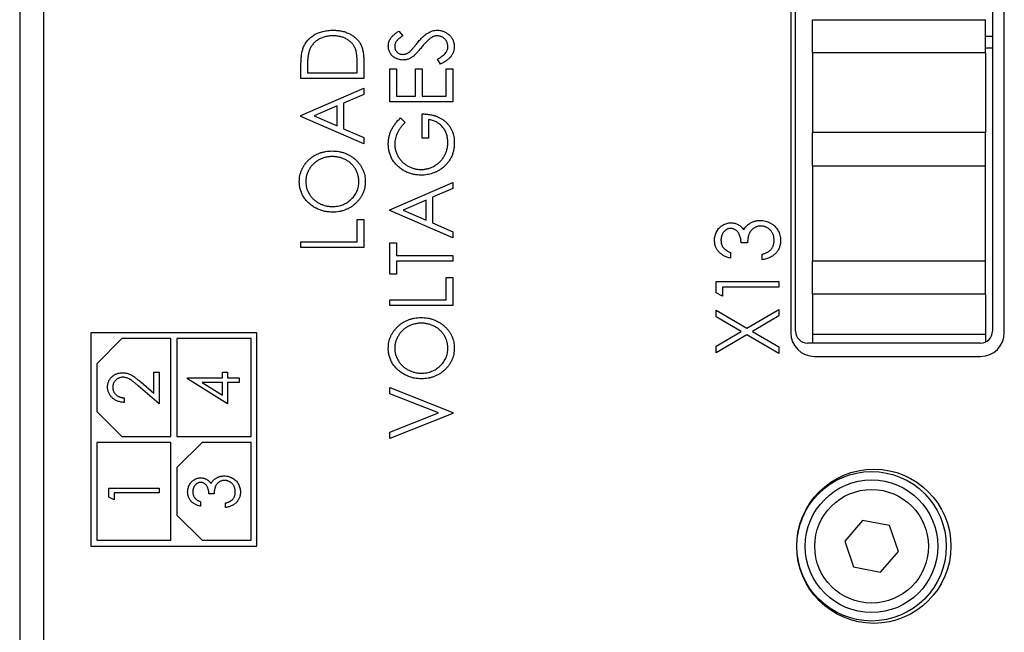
# Model space of a CAD drawing. Header units: millimetres. Extents: x 0 to 420, y 0 to 297.
# Tile 2 of 106: x 79 to 100, y 39 to 52. Entities that reach past the tile are written whole.
import ezdxf

# ---------------------------------------------------------------- set-up
doc = ezdxf.new("R2010")
doc.units = ezdxf.units.MM

msp = doc.modelspace()

# ---------------------------------------------------------------- linework, layer by layer
at = {"color": 7, "linetype": 'Continuous', "lineweight": 25}
for p, q in [((79.467, 97.999), (79.467, 38.799)), ((78.967, 82.899), (78.967, 38.199)), ((95.318, 45.331), (95.318, 60.456)), ((99.468, 60.456), (99.468, 45.331)), ((95.217, 60.299), (95.217, 45.299)), ((99.717, 45.299), (99.717, 60.299)), ((95.674, 51.894), (95.674, 51.894)), ((95.674, 51.194), (95.674, 51.894)), ((95.674, 51.894), (99.324, 51.894)), ((99.324, 51.194), (99.324, 51.894)), ((99.324, 51.894), (99.324, 51.894)), ((86.959, 51.655), (87.041, 51.555)), ((99.324, 51.549), (99.468, 51.549)), ((99.324, 51.299), (99.468, 51.299)), ((87.837, 50.96), (87.77, 51.064)), ((95.674, 51.194), (95.674, 50.674)), ((99.324, 51.194), (95.674, 51.194)), ((99.324, 51.194), (99.324, 50.344)), ((84.894, 50.654), (84.894, 50.905)), ((85.03, 50.859), (85.03, 50.773)), ((86.082, 50.773), (86.082, 50.913)), ((86.217, 51.039), (86.217, 50.654)), ((86.769, 50.162), (86.769, 50.858)), ((86.769, 50.858), (86.905, 50.858)), ((86.905, 50.858), (86.905, 50.281)), ((87.312, 50.281), (87.312, 50.858)), ((87.312, 50.858), (87.448, 50.858)), ((87.448, 50.858), (87.448, 50.281)), ((87.957, 50.281), (87.957, 50.858)), ((87.957, 50.858), (88.092, 50.858)), ((88.092, 50.858), (88.092, 50.162)), ((86.217, 50.654), (84.894, 50.654)), ((85.03, 50.773), (86.082, 50.773)), ((95.674, 50.674), (95.674, 50.033)), ((84.894, 49.874), (86.217, 50.451)), ((86.217, 50.451), (86.217, 50.32)), ((86.217, 50.32), (85.793, 50.135)), ((86.905, 50.281), (87.312, 50.281)), ((87.448, 50.281), (87.957, 50.281)), ((99.324, 50.364), (99.324, 49.514)), ((85.658, 50.076), (85.176, 49.866)), ((85.658, 49.656), (85.658, 50.076)), ((85.793, 50.135), (85.793, 49.596)), ((88.092, 50.162), (86.769, 50.162)), ((95.674, 50.033), (95.674, 49.514)), ((84.894, 49.857), (84.894, 49.874)), ((86.217, 49.281), (84.894, 49.857)), ((85.176, 49.866), (85.658, 49.656)), ((86.995, 49.823), (87.092, 49.728)), ((87.448, 49.399), (87.448, 49.908)), ((85.793, 49.596), (86.217, 49.412)), ((87.583, 49.789), (87.583, 49.399)), ((86.217, 49.412), (86.217, 49.281)), ((87.583, 49.399), (87.448, 49.399)), ((95.674, 48.814), (95.674, 49.514)), ((99.324, 49.514), (95.674, 49.514)), ((99.324, 48.814), (99.324, 49.514)), ((95.674, 48.814), (95.674, 46.814)), ((95.674, 48.814), (95.674, 48.814)), ((95.674, 48.814), (99.324, 48.814)), ((99.324, 46.814), (99.324, 48.814)), ((86.769, 47.89), (88.092, 48.466)), ((88.092, 48.466), (88.092, 48.335)), ((88.092, 48.335), (87.668, 48.151)), ((87.668, 48.151), (87.668, 47.612)), ((87.533, 48.091), (87.051, 47.881)), ((87.533, 47.671), (87.533, 48.091)), ((86.769, 47.873), (86.769, 47.89)), ((88.092, 47.296), (86.769, 47.873)), ((87.051, 47.881), (87.533, 47.671)), ((86.082, 47.211), (86.082, 47.686)), ((86.082, 47.686), (86.217, 47.686)), ((86.217, 47.686), (86.217, 47.093)), ((87.668, 47.612), (88.092, 47.427)), ((88.092, 47.427), (88.092, 47.296)), ((84.894, 47.093), (84.894, 47.211)), ((84.894, 47.211), (86.082, 47.211)), ((86.769, 46.533), (86.769, 47.194)), ((86.769, 47.194), (86.905, 47.194)), ((86.905, 47.194), (86.905, 46.923)), ((94.306, 47.19), (94.17, 47.19)), ((86.217, 47.093), (84.894, 47.093)), ((86.905, 46.923), (88.092, 46.923)), ((88.092, 46.923), (88.092, 46.804)), ((93.95, 46.987), (93.95, 46.868)), ((94.611, 46.834), (94.611, 46.953)), ((88.092, 46.804), (86.905, 46.804)), ((86.905, 46.804), (86.905, 46.533)), ((95.674, 46.814), (95.674, 46.814)), ((95.674, 46.114), (95.674, 46.814)), ((95.674, 46.814), (99.324, 46.814)), ((95.674, 46.814), (99.324, 46.814)), ((99.324, 46.814), (99.324, 46.814)), ((99.324, 46.114), (99.324, 46.814)), ((86.905, 46.533), (86.769, 46.533)), ((87.957, 45.99), (87.957, 46.465)), ((87.957, 46.465), (88.092, 46.465)), ((88.092, 46.465), (88.092, 45.871)), ((93.644, 46.142), (93.644, 46.376)), ((93.644, 46.376), (94.967, 46.376)), ((94.967, 46.376), (94.967, 46.257)), ((93.78, 46.071), (93.644, 46.142)), ((93.78, 46.257), (93.78, 46.071)), ((94.967, 46.257), (93.78, 46.257)), ((95.674, 46.114), (95.674, 45.594)), ((99.324, 46.114), (95.674, 46.114)), ((99.324, 46.114), (99.324, 45.264)), ((86.769, 45.99), (87.957, 45.99)), ((86.769, 45.871), (86.769, 45.99)), ((88.092, 45.871), (86.769, 45.871)), ((93.644, 45.634), (93.644, 45.774)), ((93.644, 45.774), (94.291, 45.395)), ((94.291, 45.395), (94.967, 45.791)), ((94.967, 45.651), (94.411, 45.324)), ((94.967, 45.791), (94.967, 45.651)), ((94.172, 45.324), (93.644, 45.634)), ((95.674, 45.594), (95.674, 45.081)), ((80.467, 45.299), (80.467, 40.799)), ((83.967, 45.299), (80.467, 45.299)), ((83.967, 40.799), (83.967, 45.299)), ((93.644, 45.015), (94.172, 45.324)), ((94.291, 45.254), (93.644, 44.875)), ((94.967, 44.858), (94.291, 45.254)), ((94.411, 45.324), (94.967, 44.998)), ((99.324, 45.264), (95.674, 45.264)), ((99.324, 45.264), (99.324, 45.105)), ((81.123, 45.174), (80.592, 44.643)), ((82.155, 45.174), (81.123, 45.174)), ((82.155, 43.111), (82.155, 45.174)), ((83.842, 45.174), (82.28, 45.174)), ((82.28, 45.174), (82.28, 43.111)), ((83.842, 43.111), (83.842, 45.174)), ((99.218, 45.081), (95.568, 45.081)), ((93.644, 44.875), (93.644, 45.015)), ((94.967, 44.998), (94.967, 44.858)), ((80.592, 44.643), (80.592, 43.641)), ((95.717, 44.799), (99.217, 44.799)), ((81.796, 44.024), (81.796, 44.468)), ((81.796, 44.468), (81.905, 44.468)), ((81.905, 44.468), (81.905, 43.803)), ((83.24, 44.346), (83.24, 44.468)), ((83.24, 44.468), (83.348, 44.468)), ((83.348, 44.468), (83.348, 44.346)), ((81.517, 44.262), (81.796, 44.024)), ((82.507, 44.327), (82.507, 44.346)), ((82.507, 44.346), (83.24, 44.346)), ((83.348, 43.803), (82.507, 44.327)), ((82.812, 44.251), (83.24, 43.985)), ((83.24, 44.251), (82.812, 44.251)), ((83.24, 43.985), (83.24, 44.251)), ((83.348, 44.346), (83.592, 44.346)), ((83.592, 44.251), (83.348, 44.251)), ((83.348, 44.251), (83.348, 43.803)), ((83.592, 44.346), (83.592, 44.251)), ((81.905, 43.803), (81.467, 44.177)), ((86.769, 44.013), (86.769, 44.142)), ((86.769, 44.142), (88.092, 43.616)), ((87.79, 43.607), (86.769, 44.013)), ((81.172, 43.925), (81.172, 43.83)), ((80.592, 43.641), (81.123, 43.111)), ((86.769, 43.202), (87.79, 43.607)), ((88.092, 43.599), (86.769, 43.073)), ((88.092, 43.616), (88.092, 43.599)), ((86.769, 43.073), (86.769, 43.202)), ((82.155, 42.986), (80.592, 42.986)), ((80.592, 42.986), (80.592, 40.924)), ((81.123, 43.111), (82.155, 43.111)), ((82.155, 40.924), (82.155, 42.986)), ((82.28, 43.111), (83.842, 43.111)), ((82.81, 42.986), (82.28, 42.456)), ((83.842, 42.986), (82.81, 42.986)), ((83.842, 40.924), (83.842, 42.986)), ((82.28, 42.456), (82.28, 41.454)), ((80.846, 42.023), (81.905, 42.023)), ((80.846, 41.835), (80.846, 42.023)), ((81.905, 41.928), (80.955, 41.928)), ((80.955, 41.928), (80.955, 41.778)), ((81.905, 42.023), (81.905, 41.928)), ((80.955, 41.778), (80.846, 41.835)), ((82.778, 41.738), (82.778, 41.643)), ((83.063, 41.901), (82.955, 41.901)), ((83.307, 41.616), (83.307, 41.711)), ((82.28, 41.454), (82.81, 40.924)), ((96.732, 41.344), (96.353, 40.908)), ((97.298, 41.235), (96.732, 41.344)), ((97.487, 40.689), (97.298, 41.235)), ((80.592, 40.924), (82.155, 40.924)), ((82.81, 40.924), (83.842, 40.924)), ((96.353, 40.908), (96.541, 40.363)), ((80.467, 40.799), (83.967, 40.799)), ((97.108, 40.253), (97.487, 40.689)), ((96.541, 40.363), (97.108, 40.253))]:
    msp.add_line(p, q, dxfattribs=at)
for centre, radius in [((96.967, 40.799), 1.625), ((96.92, 40.799), 1.575), ((96.92, 40.799), 1.397), ((96.92, 40.799), 1.197)]:
    msp.add_circle(centre, radius, dxfattribs=at)
for centre, radius, start, end in [((95.717, 45.299), 0.5, 180, 270), ((95.568, 45.331), 0.25, 180, 270), ((99.217, 45.299), 0.5, 270, 0), ((99.218, 45.331), 0.25, 270, 0)]:
    msp.add_arc(centre, radius, start, end, dxfattribs=at)
for points, knots in [([(84.942, 51.298), (84.948, 51.313), (84.96, 51.341), (84.981, 51.381), (85.006, 51.419), (85.033, 51.456), (85.065, 51.488), (85.098, 51.519), (85.136, 51.548), (85.176, 51.574), (85.218, 51.597), (85.263, 51.617), (85.31, 51.634), (85.358, 51.648), (85.409, 51.658), (85.462, 51.667), (85.517, 51.671), (85.554, 51.672), (85.573, 51.672)], [0, 0, 0, 0, 0.059398, 0.117804, 0.175649, 0.233437, 0.291249, 0.349576, 0.409329, 0.470372, 0.532591, 0.595119, 0.658625, 0.723231, 0.789405, 0.857649, 0.927742, 1, 1, 1, 1]), ([(85.573, 51.672), (85.589, 51.672), (85.621, 51.671), (85.669, 51.668), (85.715, 51.661), (85.759, 51.653), (85.802, 51.642), (85.844, 51.629), (85.884, 51.612), (85.922, 51.594), (85.959, 51.574), (85.993, 51.552), (86.025, 51.529), (86.054, 51.504), (86.081, 51.478), (86.105, 51.45), (86.126, 51.421), (86.146, 51.39), (86.163, 51.357), (86.178, 51.32), (86.19, 51.281), (86.2, 51.239), (86.208, 51.193), (86.213, 51.144), (86.217, 51.093), (86.217, 51.057), (86.217, 51.039)], [0, 0, 0, 0, 0.047591, 0.093744, 0.138658, 0.182637, 0.225674, 0.268046, 0.309925, 0.35122, 0.391858, 0.430949, 0.469216, 0.506063, 0.542432, 0.578163, 0.613445, 0.648473, 0.684358, 0.722083, 0.761938, 0.803977, 0.848876, 0.896245, 0.946758, 1, 1, 1, 1]), ([(87.341, 51.397), (87.352, 51.41), (87.372, 51.434), (87.403, 51.469), (87.432, 51.501), (87.461, 51.529), (87.489, 51.555), (87.516, 51.577), (87.542, 51.597), (87.576, 51.618), (87.617, 51.639), (87.667, 51.658), (87.718, 51.67), (87.751, 51.671), (87.768, 51.672)], [0, 0, 0, 0, 0.093761, 0.181614, 0.264342, 0.341677, 0.41338, 0.479975, 0.541968, 0.599292, 0.705911, 0.807015, 0.904485, 1, 1, 1, 1]), ([(87.768, 51.672), (87.78, 51.672), (87.803, 51.671), (87.838, 51.666), (87.871, 51.659), (87.904, 51.647), (87.935, 51.633), (87.964, 51.616), (87.993, 51.595), (88.02, 51.572), (88.045, 51.546), (88.067, 51.519), (88.085, 51.49), (88.1, 51.46), (88.112, 51.429), (88.12, 51.396), (88.125, 51.362), (88.126, 51.339), (88.126, 51.327)], [0, 0, 0, 0, 0.064367, 0.127345, 0.188922, 0.250384, 0.312021, 0.374404, 0.437663, 0.502985, 0.567803, 0.63098, 0.692076, 0.752595, 0.813028, 0.874016, 0.936113, 1, 1, 1, 1]), ([(85.572, 51.553), (85.557, 51.553), (85.526, 51.553), (85.482, 51.548), (85.439, 51.542), (85.398, 51.533), (85.358, 51.521), (85.32, 51.506), (85.284, 51.489), (85.25, 51.469), (85.218, 51.447), (85.188, 51.423), (85.162, 51.396), (85.137, 51.368), (85.116, 51.337), (85.096, 51.304), (85.08, 51.269), (85.072, 51.245), (85.067, 51.233)], [0, 0, 0, 0, 0.072235, 0.141829, 0.209054, 0.274618, 0.338839, 0.40167, 0.463864, 0.525432, 0.586208, 0.645431, 0.704074, 0.762298, 0.820336, 0.879142, 0.938766, 1, 1, 1, 1]), ([(86.048, 51.261), (86.044, 51.272), (86.035, 51.294), (86.02, 51.325), (86.002, 51.355), (85.982, 51.383), (85.959, 51.409), (85.933, 51.433), (85.906, 51.455), (85.876, 51.476), (85.844, 51.494), (85.81, 51.51), (85.775, 51.523), (85.738, 51.534), (85.699, 51.543), (85.658, 51.549), (85.616, 51.552), (85.587, 51.553), (85.572, 51.553)], [0, 0, 0, 0, 0.059658, 0.118319, 0.176002, 0.23344, 0.290884, 0.349178, 0.408074, 0.468667, 0.53039, 0.592632, 0.655752, 0.720395, 0.787156, 0.855716, 0.926408, 1, 1, 1, 1]), ([(86.735, 51.338), (86.736, 51.352), (86.737, 51.38), (86.746, 51.421), (86.762, 51.46), (86.779, 51.492), (86.797, 51.517), (86.812, 51.536), (86.831, 51.555), (86.852, 51.575), (86.875, 51.595), (86.901, 51.615), (86.929, 51.635), (86.949, 51.648), (86.959, 51.655)], [0, 0, 0, 0, 0.103822, 0.2059191, 0.309231, 0.4156525, 0.4722204, 0.5328577, 0.5978194, 0.6678575, 0.7431765, 0.8234483, 0.9089421, 1, 1, 1, 1]), ([(87.041, 51.555), (87.032, 51.549), (87.016, 51.538), (86.994, 51.522), (86.973, 51.506), (86.955, 51.491), (86.939, 51.477), (86.925, 51.463), (86.914, 51.45), (86.901, 51.433), (86.889, 51.413), (86.879, 51.386), (86.872, 51.359), (86.872, 51.34), (86.871, 51.331)], [0, 0, 0, 0, 0.102557, 0.196911, 0.284395, 0.364416, 0.437215, 0.503536, 0.563602, 0.61645, 0.714669, 0.808954, 0.904132, 1, 1, 1, 1]), ([(87.636, 51.511), (87.629, 51.506), (87.613, 51.495), (87.59, 51.476), (87.565, 51.454), (87.539, 51.43), (87.512, 51.402), (87.484, 51.371), (87.455, 51.337), (87.436, 51.313), (87.426, 51.301)], [0, 0, 0, 0, 0.092213, 0.193119, 0.303009, 0.423363, 0.552489, 0.69176, 0.840671, 1, 1, 1, 1]), ([(87.766, 51.553), (87.755, 51.553), (87.733, 51.552), (87.7, 51.544), (87.667, 51.53), (87.647, 51.518), (87.636, 51.511)], [0, 0, 0, 0, 0.238336, 0.482311, 0.73314, 1, 1, 1, 1]), ([(87.991, 51.323), (87.99, 51.333), (87.99, 51.354), (87.983, 51.384), (87.974, 51.413), (87.96, 51.441), (87.944, 51.467), (87.924, 51.489), (87.902, 51.509), (87.877, 51.525), (87.851, 51.538), (87.823, 51.547), (87.795, 51.552), (87.776, 51.553), (87.766, 51.553)], [0, 0, 0, 0, 0.0867787, 0.1720119, 0.2570004, 0.3440912, 0.4303473, 0.5137866, 0.5956239, 0.6775651, 0.75969, 0.8399959, 0.9191329, 1, 1, 1, 1]), ([(84.894, 50.905), (84.895, 50.927), (84.895, 50.969), (84.897, 51.029), (84.901, 51.086), (84.906, 51.137), (84.912, 51.184), (84.92, 51.227), (84.93, 51.264), (84.938, 51.287), (84.942, 51.298)], [0, 0, 0, 0, 0.164344, 0.316794, 0.458147, 0.588563, 0.707492, 0.815269, 0.912897, 1, 1, 1, 1]), ([(86.082, 50.913), (86.082, 50.933), (86.081, 50.971), (86.08, 51.027), (86.077, 51.078), (86.074, 51.124), (86.069, 51.165), (86.063, 51.201), (86.057, 51.233), (86.051, 51.252), (86.048, 51.261)], [0, 0, 0, 0, 0.172244, 0.3301934, 0.475432, 0.6065481, 0.7244263, 0.8291286, 0.9204072, 1, 1, 1, 1]), ([(87.044, 51.044), (87.03, 51.045), (87.003, 51.046), (86.962, 51.053), (86.924, 51.065), (86.887, 51.081), (86.854, 51.102), (86.824, 51.127), (86.798, 51.156), (86.775, 51.188), (86.758, 51.223), (86.745, 51.26), (86.737, 51.298), (86.736, 51.325), (86.735, 51.338)], [0, 0, 0, 0, 0.0882908, 0.1744188, 0.2584228, 0.3423174, 0.4252869, 0.5069347, 0.5879222, 0.670559, 0.7531449, 0.8348442, 0.9166861, 1, 1, 1, 1]), ([(86.871, 51.331), (86.872, 51.319), (86.872, 51.296), (86.882, 51.264), (86.897, 51.234), (86.919, 51.209), (86.944, 51.189), (86.973, 51.174), (87.005, 51.165), (87.027, 51.164), (87.039, 51.163)], [0, 0, 0, 0, 0.133507, 0.258557, 0.380724, 0.504971, 0.628085, 0.748901, 0.871477, 1, 1, 1, 1]), ([(87.21, 51.24), (87.212, 51.243), (87.218, 51.249), (87.228, 51.26), (87.241, 51.274), (87.256, 51.292), (87.274, 51.313), (87.294, 51.338), (87.317, 51.366), (87.333, 51.386), (87.341, 51.397)], [0, 0, 0, 0, 0.053039, 0.126288, 0.218872, 0.334457, 0.469409, 0.625738, 0.802267, 1, 1, 1, 1]), ([(87.426, 51.301), (87.416, 51.289), (87.397, 51.265), (87.369, 51.232), (87.343, 51.203), (87.319, 51.177), (87.298, 51.155), (87.279, 51.136), (87.262, 51.121), (87.251, 51.113), (87.246, 51.11)], [0, 0, 0, 0, 0.179535, 0.344506, 0.492131, 0.62464, 0.742099, 0.843179, 0.92954, 1, 1, 1, 1]), ([(87.77, 51.064), (87.787, 51.074), (87.821, 51.091), (87.866, 51.121), (87.904, 51.151), (87.935, 51.183), (87.96, 51.216), (87.978, 51.251), (87.989, 51.286), (87.99, 51.311), (87.991, 51.323)], [0, 0, 0, 0, 0.165307, 0.315251, 0.451801, 0.576089, 0.690151, 0.796612, 0.898685, 1, 1, 1, 1]), ([(88.126, 51.327), (88.126, 51.318), (88.126, 51.3), (88.122, 51.273), (88.117, 51.247), (88.11, 51.221), (88.1, 51.196), (88.089, 51.172), (88.076, 51.148), (88.06, 51.125), (88.042, 51.103), (88.021, 51.081), (87.997, 51.059), (87.97, 51.038), (87.941, 51.018), (87.909, 50.998), (87.874, 50.978), (87.85, 50.966), (87.837, 50.96)], [0, 0, 0, 0, 0.055089, 0.109447, 0.163323, 0.216767, 0.269874, 0.324148, 0.378969, 0.434708, 0.492467, 0.553707, 0.618022, 0.686132, 0.757893, 0.834258, 0.914668, 1, 1, 1, 1]), ([(85.067, 51.233), (85.064, 51.222), (85.058, 51.201), (85.05, 51.165), (85.044, 51.125), (85.039, 51.081), (85.035, 51.032), (85.032, 50.978), (85.03, 50.92), (85.03, 50.88), (85.03, 50.859)], [0, 0, 0, 0, 0.084774, 0.180312, 0.28709, 0.406015, 0.536482, 0.678682, 0.833402, 1, 1, 1, 1]), ([(87.039, 51.163), (87.046, 51.163), (87.06, 51.164), (87.081, 51.167), (87.102, 51.172), (87.122, 51.179), (87.143, 51.19), (87.165, 51.203), (87.187, 51.22), (87.202, 51.233), (87.21, 51.24)], [0, 0, 0, 0, 0.110385, 0.220503, 0.331137, 0.443585, 0.563154, 0.695062, 0.839762, 1, 1, 1, 1]), ([(87.246, 51.11), (87.238, 51.104), (87.222, 51.094), (87.198, 51.081), (87.174, 51.069), (87.149, 51.061), (87.123, 51.053), (87.097, 51.048), (87.071, 51.045), (87.053, 51.045), (87.044, 51.044)], [0, 0, 0, 0, 0.130877, 0.257719, 0.382316, 0.506626, 0.628302, 0.751527, 0.87547, 1, 1, 1, 1]), ([(86.735, 49.275), (86.736, 49.288), (86.736, 49.313), (86.739, 49.35), (86.744, 49.387), (86.75, 49.423), (86.759, 49.458), (86.77, 49.493), (86.782, 49.528), (86.797, 49.562), (86.814, 49.595), (86.832, 49.629), (86.854, 49.662), (86.877, 49.694), (86.904, 49.727), (86.932, 49.76), (86.962, 49.792), (86.984, 49.813), (86.995, 49.823)], [0, 0, 0, 0, 0.060202, 0.120138, 0.179117, 0.237718, 0.296203, 0.354655, 0.41284, 0.47188, 0.531581, 0.592872, 0.65541, 0.720095, 0.786743, 0.855833, 0.926576, 1, 1, 1, 1]), ([(87.448, 49.908), (87.473, 49.907), (87.523, 49.906), (87.595, 49.898), (87.663, 49.885), (87.727, 49.867), (87.787, 49.843), (87.843, 49.815), (87.895, 49.781), (87.943, 49.743), (87.986, 49.7), (88.024, 49.653), (88.056, 49.603), (88.082, 49.549), (88.102, 49.492), (88.116, 49.431), (88.125, 49.367), (88.126, 49.323), (88.126, 49.301)], [0, 0, 0, 0, 0.073864, 0.144487, 0.211802, 0.276497, 0.339088, 0.400144, 0.4602, 0.520215, 0.57934, 0.637339, 0.694979, 0.752576, 0.811427, 0.871645, 0.934387, 1, 1, 1, 1]), ([(87.092, 49.728), (87.074, 49.711), (87.04, 49.678), (86.996, 49.624), (86.958, 49.567), (86.927, 49.509), (86.902, 49.45), (86.884, 49.391), (86.873, 49.333), (86.872, 49.294), (86.871, 49.275)], [0, 0, 0, 0, 0.139733, 0.274631, 0.40526, 0.533517, 0.657683, 0.775761, 0.889731, 1, 1, 1, 1]), ([(87.991, 49.309), (87.99, 49.325), (87.989, 49.356), (87.984, 49.401), (87.975, 49.444), (87.963, 49.486), (87.947, 49.526), (87.928, 49.563), (87.904, 49.599), (87.878, 49.633), (87.849, 49.664), (87.817, 49.693), (87.783, 49.717), (87.747, 49.739), (87.709, 49.757), (87.669, 49.771), (87.627, 49.782), (87.598, 49.787), (87.583, 49.789)], [0, 0, 0, 0, 0.067953, 0.133617, 0.197414, 0.259915, 0.321533, 0.382783, 0.444393, 0.506704, 0.568851, 0.629985, 0.69037, 0.750238, 0.810981, 0.872269, 0.935356, 1, 1, 1, 1]), ([(87.43, 48.619), (87.415, 48.619), (87.384, 48.62), (87.338, 48.624), (87.293, 48.63), (87.249, 48.64), (87.205, 48.652), (87.163, 48.667), (87.121, 48.684), (87.08, 48.704), (87.041, 48.726), (87.004, 48.751), (86.968, 48.777), (86.936, 48.805), (86.905, 48.836), (86.877, 48.868), (86.85, 48.902), (86.826, 48.938), (86.805, 48.976), (86.786, 49.015), (86.771, 49.056), (86.758, 49.097), (86.748, 49.14), (86.741, 49.184), (86.736, 49.229), (86.736, 49.26), (86.735, 49.275)], [0, 0, 0, 0, 0.04375, 0.086898, 0.129594, 0.1718, 0.214056, 0.256096, 0.298644, 0.341206, 0.383707, 0.425333, 0.466332, 0.507029, 0.547265, 0.5874, 0.627805, 0.668535, 0.709372, 0.749828, 0.790342, 0.831209, 0.872257, 0.914047, 0.956499, 1, 1, 1, 1]), ([(86.871, 49.275), (86.871, 49.263), (86.872, 49.24), (86.876, 49.205), (86.881, 49.171), (86.89, 49.137), (86.9, 49.103), (86.913, 49.07), (86.929, 49.038), (86.946, 49.006), (86.966, 48.975), (86.987, 48.946), (87.01, 48.918), (87.035, 48.892), (87.062, 48.868), (87.09, 48.846), (87.12, 48.826), (87.152, 48.808), (87.184, 48.791), (87.217, 48.777), (87.251, 48.765), (87.285, 48.755), (87.319, 48.747), (87.354, 48.742), (87.389, 48.738), (87.413, 48.738), (87.425, 48.738)], [0, 0, 0, 0, 0.0408613, 0.0816252, 0.1224208, 0.16287, 0.2037735, 0.2453156, 0.2873923, 0.3301876, 0.3730221, 0.4152896, 0.4572433, 0.499037, 0.5406643, 0.5823203, 0.6244562, 0.6671742, 0.7097936, 0.7516411, 0.7933304, 0.8346437, 0.8755542, 0.9168628, 0.9582109, 1, 1, 1, 1]), ([(87.425, 48.738), (87.437, 48.738), (87.462, 48.738), (87.498, 48.742), (87.534, 48.748), (87.569, 48.756), (87.604, 48.766), (87.639, 48.78), (87.673, 48.795), (87.706, 48.812), (87.738, 48.832), (87.769, 48.853), (87.798, 48.876), (87.824, 48.902), (87.85, 48.928), (87.873, 48.957), (87.895, 48.988), (87.915, 49.02), (87.932, 49.053), (87.948, 49.087), (87.961, 49.122), (87.972, 49.158), (87.98, 49.195), (87.986, 49.232), (87.99, 49.271), (87.99, 49.296), (87.991, 49.309)], [0, 0, 0, 0, 0.0409071, 0.0817121, 0.1222408, 0.1627055, 0.203489, 0.2446539, 0.2861714, 0.3283174, 0.3705965, 0.4122754, 0.4537844, 0.4946668, 0.5359552, 0.5772341, 0.6190843, 0.6612657, 0.70355, 0.7455813, 0.7875792, 0.8292991, 0.871274, 0.9135583, 0.9564272, 1, 1, 1, 1]), ([(88.126, 49.301), (88.126, 49.287), (88.126, 49.26), (88.123, 49.219), (88.118, 49.18), (88.111, 49.142), (88.102, 49.105), (88.091, 49.069), (88.079, 49.034), (88.064, 49), (88.047, 48.967), (88.029, 48.936), (88.008, 48.905), (87.986, 48.876), (87.961, 48.847), (87.935, 48.82), (87.906, 48.794), (87.886, 48.778), (87.876, 48.77)], [0, 0, 0, 0, 0.06786, 0.134132, 0.198965, 0.262597, 0.325146, 0.3865, 0.447578, 0.507762, 0.567858, 0.627895, 0.688079, 0.748875, 0.810239, 0.872356, 0.935747, 1, 1, 1, 1]), ([(84.86, 48.475), (84.861, 48.498), (84.862, 48.543), (84.872, 48.609), (84.888, 48.671), (84.909, 48.731), (84.938, 48.788), (84.973, 48.842), (85.014, 48.894), (85.061, 48.941), (85.112, 48.985), (85.167, 49.023), (85.224, 49.056), (85.285, 49.082), (85.348, 49.103), (85.415, 49.117), (85.484, 49.126), (85.531, 49.127), (85.555, 49.128)], [0, 0, 0, 0, 0.064112, 0.12603, 0.186709, 0.24615, 0.305771, 0.366051, 0.427384, 0.490821, 0.554635, 0.61692, 0.678954, 0.740666, 0.803314, 0.866858, 0.932414, 1, 1, 1, 1]), ([(85.555, 49.009), (85.542, 49.009), (85.517, 49.009), (85.479, 49.005), (85.443, 49), (85.407, 48.992), (85.372, 48.982), (85.338, 48.971), (85.305, 48.957), (85.273, 48.941), (85.242, 48.923), (85.213, 48.903), (85.186, 48.881), (85.16, 48.858), (85.135, 48.832), (85.112, 48.806), (85.091, 48.777), (85.072, 48.746), (85.054, 48.715), (85.039, 48.683), (85.026, 48.651), (85.014, 48.618), (85.006, 48.584), (85.001, 48.55), (84.997, 48.516), (84.996, 48.492), (84.996, 48.481)], [0, 0, 0, 0, 0.044923, 0.089057, 0.132287, 0.174986, 0.217144, 0.258769, 0.300532, 0.342498, 0.384141, 0.425372, 0.466388, 0.507179, 0.548135, 0.589217, 0.630842, 0.673193, 0.715487, 0.757043, 0.79776, 0.838207, 0.878693, 0.918916, 0.959101, 1, 1, 1, 1]), ([(85.555, 49.128), (85.579, 49.127), (85.626, 49.126), (85.695, 49.117), (85.761, 49.103), (85.824, 49.082), (85.885, 49.056), (85.943, 49.023), (85.998, 48.985), (86.049, 48.942), (86.097, 48.894), (86.138, 48.844), (86.173, 48.79), (86.202, 48.734), (86.224, 48.676), (86.24, 48.615), (86.249, 48.551), (86.251, 48.508), (86.251, 48.486)], [0, 0, 0, 0, 0.067668, 0.133292, 0.19714, 0.260013, 0.322488, 0.385059, 0.448295, 0.51269, 0.576673, 0.638498, 0.698729, 0.757967, 0.817157, 0.876594, 0.937343, 1, 1, 1, 1]), ([(86.116, 48.481), (86.115, 48.493), (86.115, 48.516), (86.111, 48.552), (86.106, 48.586), (86.097, 48.62), (86.087, 48.653), (86.075, 48.686), (86.059, 48.718), (86.042, 48.749), (86.023, 48.778), (86.002, 48.807), (85.979, 48.833), (85.955, 48.858), (85.929, 48.881), (85.901, 48.903), (85.871, 48.923), (85.84, 48.941), (85.808, 48.957), (85.774, 48.971), (85.74, 48.982), (85.705, 48.992), (85.668, 49), (85.631, 49.005), (85.594, 49.009), (85.568, 49.009), (85.555, 49.009)], [0, 0, 0, 0, 0.041661, 0.082882, 0.123552, 0.164177, 0.204273, 0.24489, 0.285869, 0.327154, 0.368651, 0.40943, 0.450115, 0.490687, 0.531109, 0.572015, 0.613338, 0.655348, 0.697698, 0.739863, 0.781905, 0.824489, 0.86732, 0.910682, 0.954948, 1, 1, 1, 1]), ([(87.876, 48.77), (87.86, 48.758), (87.828, 48.734), (87.776, 48.703), (87.723, 48.677), (87.668, 48.656), (87.612, 48.639), (87.553, 48.628), (87.492, 48.62), (87.451, 48.62), (87.43, 48.619)], [0, 0, 0, 0, 0.125941, 0.250122, 0.372733, 0.495399, 0.61855, 0.743104, 0.87001, 1, 1, 1, 1]), ([(85.562, 47.839), (85.546, 47.839), (85.515, 47.84), (85.468, 47.844), (85.423, 47.85), (85.378, 47.86), (85.334, 47.872), (85.291, 47.886), (85.249, 47.904), (85.208, 47.924), (85.168, 47.946), (85.131, 47.97), (85.095, 47.996), (85.062, 48.025), (85.032, 48.055), (85.003, 48.087), (84.976, 48.121), (84.952, 48.156), (84.93, 48.193), (84.912, 48.232), (84.896, 48.27), (84.883, 48.31), (84.873, 48.35), (84.866, 48.391), (84.861, 48.433), (84.861, 48.461), (84.86, 48.475)], [0, 0, 0, 0, 0.044811, 0.089011, 0.13275, 0.176233, 0.219272, 0.262324, 0.305647, 0.348979, 0.392242, 0.43461, 0.476184, 0.517236, 0.558165, 0.598792, 0.639668, 0.680638, 0.721467, 0.761759, 0.801482, 0.840953, 0.880381, 0.919726, 0.959716, 1, 1, 1, 1]), ([(84.996, 48.481), (84.996, 48.469), (84.997, 48.447), (85.001, 48.413), (85.006, 48.379), (85.014, 48.346), (85.026, 48.314), (85.038, 48.282), (85.054, 48.25), (85.072, 48.22), (85.091, 48.19), (85.113, 48.161), (85.136, 48.134), (85.16, 48.109), (85.187, 48.086), (85.215, 48.065), (85.244, 48.045), (85.275, 48.026), (85.308, 48.01), (85.341, 47.996), (85.376, 47.984), (85.411, 47.974), (85.447, 47.967), (85.484, 47.961), (85.522, 47.958), (85.548, 47.958), (85.561, 47.958)], [0, 0, 0, 0, 0.0399565, 0.0795127, 0.1191114, 0.1586822, 0.1985282, 0.2389438, 0.2799281, 0.321669, 0.3634867, 0.4050343, 0.4463041, 0.4872416, 0.5282493, 0.5693049, 0.6110354, 0.6533544, 0.6955827, 0.7379017, 0.7804916, 0.8232309, 0.8662184, 0.9100461, 0.9544732, 1, 1, 1, 1]), ([(85.561, 47.958), (85.58, 47.958), (85.618, 47.959), (85.673, 47.966), (85.726, 47.978), (85.776, 47.995), (85.825, 48.017), (85.871, 48.043), (85.915, 48.075), (85.955, 48.11), (85.993, 48.149), (86.026, 48.191), (86.053, 48.234), (86.076, 48.28), (86.094, 48.327), (86.106, 48.377), (86.114, 48.428), (86.115, 48.463), (86.116, 48.481)], [0, 0, 0, 0, 0.06753, 0.132738, 0.196163, 0.25879, 0.321017, 0.383435, 0.446363, 0.511011, 0.575079, 0.637133, 0.697793, 0.757163, 0.816573, 0.8765, 0.937463, 1, 1, 1, 1]), ([(86.251, 48.486), (86.251, 48.463), (86.249, 48.419), (86.24, 48.355), (86.224, 48.293), (86.202, 48.234), (86.173, 48.178), (86.138, 48.124), (86.097, 48.073), (86.05, 48.025), (85.999, 47.982), (85.944, 47.943), (85.887, 47.911), (85.827, 47.885), (85.764, 47.864), (85.699, 47.85), (85.631, 47.84), (85.585, 47.839), (85.562, 47.839)], [0, 0, 0, 0, 0.063524, 0.12488, 0.185155, 0.244833, 0.304627, 0.365038, 0.42717, 0.49127, 0.555588, 0.618668, 0.681008, 0.742903, 0.805249, 0.868474, 0.933217, 1, 1, 1, 1]), ([(93.61, 47.244), (93.611, 47.261), (93.612, 47.294), (93.621, 47.342), (93.636, 47.388), (93.657, 47.432), (93.682, 47.473), (93.712, 47.51), (93.747, 47.541), (93.785, 47.567), (93.826, 47.588), (93.868, 47.603), (93.911, 47.612), (93.94, 47.614), (93.954, 47.614)], [0, 0, 0, 0, 0.088152, 0.174818, 0.261298, 0.348501, 0.435009, 0.519029, 0.601423, 0.684099, 0.765985, 0.844847, 0.922235, 1, 1, 1, 1]), ([(93.954, 47.614), (93.968, 47.614), (93.996, 47.613), (94.035, 47.605), (94.073, 47.594), (94.109, 47.577), (94.142, 47.556), (94.173, 47.529), (94.201, 47.499), (94.218, 47.475), (94.226, 47.463)], [0, 0, 0, 0, 0.128961, 0.252356, 0.372719, 0.492297, 0.612547, 0.736291, 0.864891, 1, 1, 1, 1]), ([(94.226, 47.463), (94.233, 47.476), (94.247, 47.502), (94.273, 47.536), (94.304, 47.567), (94.327, 47.584), (94.339, 47.593)], [0, 0, 0, 0, 0.250334, 0.497098, 0.745903, 1, 1, 1, 1]), ([(94.586, 47.546), (94.573, 47.546), (94.549, 47.545), (94.513, 47.537), (94.478, 47.524), (94.445, 47.507), (94.414, 47.485), (94.387, 47.46), (94.365, 47.431), (94.349, 47.404), (94.339, 47.38), (94.331, 47.36), (94.325, 47.337), (94.32, 47.312), (94.315, 47.285), (94.311, 47.255), (94.308, 47.223), (94.307, 47.201), (94.306, 47.19)], [0, 0, 0, 0, 0.072483, 0.144336, 0.216269, 0.289826, 0.363748, 0.435901, 0.50742, 0.580162, 0.618838, 0.660808, 0.707132, 0.757253, 0.811151, 0.869953, 0.932709, 1, 1, 1, 1]), ([(94.339, 47.593), (94.348, 47.599), (94.365, 47.611), (94.393, 47.625), (94.421, 47.637), (94.45, 47.647), (94.48, 47.655), (94.511, 47.661), (94.542, 47.664), (94.564, 47.665), (94.574, 47.665)], [0, 0, 0, 0, 0.126046, 0.250947, 0.373622, 0.497176, 0.620273, 0.744382, 0.87147, 1, 1, 1, 1]), ([(94.574, 47.665), (94.593, 47.664), (94.63, 47.663), (94.684, 47.652), (94.737, 47.634), (94.789, 47.61), (94.836, 47.58), (94.879, 47.544), (94.916, 47.503), (94.947, 47.458), (94.971, 47.408), (94.988, 47.355), (94.999, 47.299), (95.001, 47.261), (95.001, 47.242)], [0, 0, 0, 0, 0.0828718, 0.1651424, 0.248491, 0.3334623, 0.4183285, 0.5003646, 0.5819056, 0.6640085, 0.7464853, 0.8289584, 0.9127829, 1, 1, 1, 1]), ([(94.866, 47.244), (94.865, 47.255), (94.865, 47.277), (94.861, 47.308), (94.855, 47.339), (94.845, 47.367), (94.833, 47.394), (94.819, 47.419), (94.802, 47.442), (94.782, 47.464), (94.761, 47.483), (94.739, 47.5), (94.715, 47.514), (94.691, 47.526), (94.666, 47.535), (94.64, 47.541), (94.613, 47.545), (94.595, 47.546), (94.586, 47.546)], [0, 0, 0, 0, 0.072637, 0.141726, 0.208269, 0.273118, 0.33605, 0.398784, 0.461462, 0.52466, 0.587471, 0.648301, 0.707284, 0.765509, 0.823088, 0.881207, 0.940024, 1, 1, 1, 1]), ([(93.954, 47.495), (93.947, 47.495), (93.933, 47.495), (93.913, 47.491), (93.893, 47.486), (93.875, 47.478), (93.857, 47.468), (93.84, 47.456), (93.823, 47.441), (93.808, 47.425), (93.793, 47.407), (93.781, 47.387), (93.77, 47.367), (93.761, 47.345), (93.755, 47.322), (93.75, 47.297), (93.747, 47.272), (93.746, 47.255), (93.746, 47.246)], [0, 0, 0, 0, 0.057394, 0.114053, 0.169167, 0.225526, 0.28177, 0.340286, 0.400705, 0.464133, 0.528975, 0.592775, 0.656538, 0.721493, 0.788012, 0.856179, 0.926456, 1, 1, 1, 1]), ([(94.17, 47.19), (94.17, 47.205), (94.169, 47.234), (94.163, 47.276), (94.154, 47.316), (94.14, 47.354), (94.123, 47.388), (94.105, 47.418), (94.083, 47.442), (94.06, 47.462), (94.035, 47.477), (94.009, 47.487), (93.982, 47.494), (93.963, 47.495), (93.954, 47.495)], [0, 0, 0, 0, 0.1058, 0.208102, 0.306952, 0.403845, 0.495836, 0.580279, 0.657016, 0.729335, 0.79901, 0.865583, 0.932309, 1, 1, 1, 1]), ([(93.95, 46.868), (93.936, 46.871), (93.91, 46.877), (93.873, 46.889), (93.838, 46.903), (93.805, 46.919), (93.775, 46.937), (93.747, 46.958), (93.721, 46.98), (93.698, 47.004), (93.678, 47.03), (93.66, 47.057), (93.645, 47.086), (93.632, 47.115), (93.622, 47.146), (93.616, 47.178), (93.611, 47.211), (93.611, 47.233), (93.61, 47.244)], [0, 0, 0, 0, 0.074282, 0.144875, 0.213158, 0.279066, 0.342788, 0.405011, 0.466609, 0.527393, 0.58752, 0.646103, 0.704302, 0.762167, 0.820014, 0.878488, 0.938507, 1, 1, 1, 1]), ([(93.746, 47.246), (93.747, 47.232), (93.748, 47.204), (93.757, 47.164), (93.771, 47.127), (93.788, 47.099), (93.805, 47.078), (93.82, 47.063), (93.836, 47.049), (93.855, 47.035), (93.876, 47.022), (93.899, 47.009), (93.923, 46.997), (93.941, 46.99), (93.95, 46.987)], [0, 0, 0, 0, 0.120032, 0.233521, 0.344431, 0.454949, 0.511874, 0.57062, 0.63265, 0.698517, 0.767458, 0.840518, 0.917842, 1, 1, 1, 1]), ([(95.001, 47.242), (95.001, 47.229), (95, 47.203), (94.996, 47.165), (94.988, 47.129), (94.977, 47.095), (94.963, 47.062), (94.946, 47.031), (94.926, 47.001), (94.902, 46.974), (94.876, 46.948), (94.847, 46.924), (94.814, 46.903), (94.78, 46.885), (94.742, 46.868), (94.701, 46.855), (94.657, 46.842), (94.627, 46.837), (94.611, 46.834)], [0, 0, 0, 0, 0.063186, 0.124194, 0.183604, 0.241346, 0.298312, 0.355201, 0.412588, 0.470703, 0.529828, 0.58992, 0.651564, 0.715502, 0.78143, 0.850905, 0.923451, 1, 1, 1, 1]), ([(94.794, 47.046), (94.8, 47.052), (94.811, 47.065), (94.826, 47.087), (94.838, 47.11), (94.848, 47.134), (94.856, 47.16), (94.861, 47.187), (94.865, 47.215), (94.865, 47.234), (94.866, 47.244)], [0, 0, 0, 0, 0.1212038, 0.2414148, 0.3617449, 0.4823565, 0.6058459, 0.7325052, 0.8636264, 1, 1, 1, 1]), ([(94.611, 46.953), (94.621, 46.955), (94.641, 46.961), (94.669, 46.97), (94.696, 46.98), (94.72, 46.992), (94.742, 47.003), (94.761, 47.017), (94.779, 47.03), (94.789, 47.041), (94.794, 47.046)], [0, 0, 0, 0, 0.152217, 0.296177, 0.431862, 0.55851, 0.677785, 0.79096, 0.898105, 1, 1, 1, 1]), ([(86.735, 44.965), (86.736, 44.987), (86.737, 45.032), (86.747, 45.098), (86.763, 45.16), (86.784, 45.22), (86.813, 45.277), (86.848, 45.332), (86.889, 45.383), (86.936, 45.431), (86.987, 45.474), (87.042, 45.512), (87.099, 45.545), (87.16, 45.571), (87.223, 45.592), (87.29, 45.606), (87.359, 45.615), (87.406, 45.617), (87.43, 45.617)], [0, 0, 0, 0, 0.064112, 0.12603, 0.186709, 0.24615, 0.305771, 0.366051, 0.427384, 0.490821, 0.554635, 0.61692, 0.678954, 0.740666, 0.803314, 0.866858, 0.932414, 1, 1, 1, 1]), ([(87.43, 45.498), (87.417, 45.498), (87.392, 45.498), (87.354, 45.495), (87.318, 45.489), (87.282, 45.482), (87.247, 45.472), (87.213, 45.46), (87.18, 45.446), (87.148, 45.43), (87.117, 45.412), (87.088, 45.392), (87.061, 45.37), (87.035, 45.347), (87.01, 45.322), (86.987, 45.295), (86.966, 45.266), (86.947, 45.236), (86.929, 45.204), (86.914, 45.172), (86.901, 45.14), (86.889, 45.107), (86.881, 45.073), (86.876, 45.039), (86.872, 45.005), (86.871, 44.982), (86.871, 44.97)], [0, 0, 0, 0, 0.044923, 0.089057, 0.132287, 0.174986, 0.217144, 0.258769, 0.300532, 0.342498, 0.384141, 0.425372, 0.466388, 0.507179, 0.548135, 0.589217, 0.630842, 0.673193, 0.715487, 0.757043, 0.79776, 0.838207, 0.878693, 0.918916, 0.959101, 1, 1, 1, 1]), ([(87.43, 45.617), (87.454, 45.617), (87.501, 45.615), (87.57, 45.606), (87.636, 45.592), (87.699, 45.571), (87.76, 45.545), (87.818, 45.513), (87.873, 45.475), (87.924, 45.431), (87.972, 45.384), (88.013, 45.333), (88.048, 45.28), (88.077, 45.223), (88.099, 45.165), (88.115, 45.104), (88.124, 45.04), (88.126, 44.997), (88.126, 44.975)], [0, 0, 0, 0, 0.067668, 0.133292, 0.19714, 0.260013, 0.322488, 0.385059, 0.448295, 0.51269, 0.576673, 0.638498, 0.698729, 0.757967, 0.817157, 0.876594, 0.937343, 1, 1, 1, 1]), ([(87.991, 44.97), (87.99, 44.982), (87.99, 45.006), (87.986, 45.041), (87.981, 45.075), (87.972, 45.109), (87.962, 45.142), (87.95, 45.175), (87.934, 45.207), (87.917, 45.238), (87.898, 45.268), (87.877, 45.296), (87.854, 45.322), (87.83, 45.347), (87.804, 45.37), (87.776, 45.392), (87.746, 45.412), (87.715, 45.43), (87.683, 45.446), (87.649, 45.46), (87.615, 45.472), (87.58, 45.482), (87.543, 45.489), (87.506, 45.495), (87.469, 45.498), (87.443, 45.498), (87.43, 45.498)], [0, 0, 0, 0, 0.041661, 0.082882, 0.123552, 0.164177, 0.204273, 0.24489, 0.285869, 0.327154, 0.368651, 0.40943, 0.450115, 0.490687, 0.531109, 0.572015, 0.613338, 0.655348, 0.697698, 0.739863, 0.781905, 0.824489, 0.86732, 0.910682, 0.954948, 1, 1, 1, 1]), ([(87.437, 44.328), (87.421, 44.328), (87.39, 44.329), (87.343, 44.333), (87.298, 44.339), (87.253, 44.349), (87.209, 44.361), (87.166, 44.376), (87.124, 44.393), (87.083, 44.413), (87.043, 44.435), (87.006, 44.46), (86.97, 44.485), (86.937, 44.514), (86.907, 44.544), (86.878, 44.576), (86.851, 44.61), (86.827, 44.646), (86.805, 44.682), (86.787, 44.721), (86.771, 44.759), (86.758, 44.799), (86.748, 44.839), (86.741, 44.881), (86.736, 44.922), (86.736, 44.95), (86.735, 44.965)], [0, 0, 0, 0, 0.044811, 0.089011, 0.13275, 0.176233, 0.219272, 0.262324, 0.305647, 0.348979, 0.392242, 0.43461, 0.476184, 0.517236, 0.558165, 0.598792, 0.639668, 0.680638, 0.721467, 0.761759, 0.801482, 0.840953, 0.880381, 0.919726, 0.959716, 1, 1, 1, 1]), ([(86.871, 44.97), (86.871, 44.959), (86.872, 44.936), (86.876, 44.902), (86.881, 44.869), (86.889, 44.836), (86.901, 44.803), (86.913, 44.771), (86.929, 44.74), (86.947, 44.709), (86.966, 44.679), (86.988, 44.65), (87.011, 44.624), (87.035, 44.599), (87.062, 44.575), (87.09, 44.554), (87.119, 44.534), (87.15, 44.516), (87.183, 44.499), (87.216, 44.485), (87.251, 44.473), (87.286, 44.464), (87.322, 44.456), (87.359, 44.451), (87.397, 44.447), (87.423, 44.447), (87.436, 44.447)], [0, 0, 0, 0, 0.0399565, 0.0795127, 0.1191114, 0.1586822, 0.1985282, 0.2389438, 0.2799281, 0.321669, 0.3634867, 0.4050343, 0.4463041, 0.4872416, 0.5282493, 0.5693049, 0.6110354, 0.6533544, 0.6955827, 0.7379017, 0.7804916, 0.8232309, 0.8662184, 0.9100461, 0.9544732, 1, 1, 1, 1]), ([(87.436, 44.447), (87.455, 44.447), (87.493, 44.448), (87.548, 44.455), (87.601, 44.467), (87.651, 44.484), (87.7, 44.506), (87.746, 44.533), (87.79, 44.564), (87.83, 44.6), (87.868, 44.638), (87.901, 44.68), (87.928, 44.724), (87.951, 44.769), (87.969, 44.816), (87.981, 44.866), (87.989, 44.917), (87.99, 44.952), (87.991, 44.97)], [0, 0, 0, 0, 0.06753, 0.132738, 0.196163, 0.25879, 0.321017, 0.383435, 0.446363, 0.511011, 0.575079, 0.637133, 0.697793, 0.757163, 0.816573, 0.8765, 0.937463, 1, 1, 1, 1]), ([(88.126, 44.975), (88.126, 44.952), (88.124, 44.909), (88.115, 44.844), (88.099, 44.782), (88.077, 44.723), (88.048, 44.667), (88.013, 44.613), (87.972, 44.562), (87.925, 44.514), (87.874, 44.471), (87.819, 44.432), (87.762, 44.4), (87.702, 44.374), (87.639, 44.353), (87.574, 44.339), (87.506, 44.33), (87.46, 44.329), (87.437, 44.328)], [0, 0, 0, 0, 0.063524, 0.12488, 0.185155, 0.244833, 0.304627, 0.365038, 0.42717, 0.49127, 0.555588, 0.618668, 0.681008, 0.742903, 0.805249, 0.868474, 0.933217, 1, 1, 1, 1]), ([(80.819, 44.154), (80.82, 44.165), (80.82, 44.187), (80.825, 44.218), (80.832, 44.248), (80.842, 44.276), (80.855, 44.302), (80.872, 44.327), (80.891, 44.35), (80.913, 44.372), (80.937, 44.391), (80.962, 44.408), (80.989, 44.422), (81.016, 44.434), (81.044, 44.443), (81.074, 44.45), (81.104, 44.454), (81.125, 44.454), (81.136, 44.454)], [0, 0, 0, 0, 0.067106, 0.131744, 0.194458, 0.255749, 0.316097, 0.376704, 0.438236, 0.501646, 0.565077, 0.627495, 0.688465, 0.749509, 0.810355, 0.872348, 0.935088, 1, 1, 1, 1]), ([(81.136, 44.454), (81.15, 44.454), (81.18, 44.453), (81.223, 44.446), (81.264, 44.433), (81.298, 44.418), (81.326, 44.404), (81.348, 44.391), (81.372, 44.375), (81.398, 44.357), (81.425, 44.336), (81.454, 44.314), (81.485, 44.289), (81.506, 44.271), (81.517, 44.262)], [0, 0, 0, 0, 0.10151, 0.200837, 0.299625, 0.399332, 0.452699, 0.511826, 0.577323, 0.649147, 0.727119, 0.811496, 0.9029, 1, 1, 1, 1]), ([(81.142, 44.359), (81.135, 44.359), (81.121, 44.359), (81.1, 44.356), (81.08, 44.351), (81.061, 44.344), (81.042, 44.336), (81.024, 44.326), (81.007, 44.313), (80.991, 44.299), (80.976, 44.283), (80.963, 44.267), (80.952, 44.249), (80.943, 44.231), (80.936, 44.212), (80.932, 44.192), (80.928, 44.171), (80.928, 44.157), (80.928, 44.15)], [0, 0, 0, 0, 0.064826, 0.127694, 0.189002, 0.250262, 0.311649, 0.372859, 0.435986, 0.500806, 0.565495, 0.628378, 0.689165, 0.749946, 0.810822, 0.872278, 0.935146, 1, 1, 1, 1]), ([(81.467, 44.177), (81.456, 44.186), (81.436, 44.204), (81.407, 44.228), (81.38, 44.251), (81.355, 44.271), (81.332, 44.288), (81.311, 44.303), (81.292, 44.315), (81.27, 44.328), (81.243, 44.341), (81.21, 44.352), (81.177, 44.358), (81.154, 44.359), (81.142, 44.359)], [0, 0, 0, 0, 0.108913, 0.209615, 0.301765, 0.385391, 0.460979, 0.528012, 0.587141, 0.638024, 0.730395, 0.82069, 0.909658, 1, 1, 1, 1]), ([(81.172, 43.83), (81.159, 43.831), (81.135, 43.832), (81.099, 43.837), (81.064, 43.845), (81.032, 43.856), (81.001, 43.869), (80.971, 43.886), (80.944, 43.905), (80.918, 43.926), (80.895, 43.95), (80.875, 43.975), (80.858, 44.001), (80.844, 44.029), (80.833, 44.059), (80.825, 44.089), (80.82, 44.121), (80.82, 44.143), (80.819, 44.154)], [0, 0, 0, 0, 0.070894, 0.1392, 0.20487, 0.269234, 0.332081, 0.394901, 0.457202, 0.520113, 0.582517, 0.642738, 0.701734, 0.760045, 0.818157, 0.87726, 0.937527, 1, 1, 1, 1]), ([(80.928, 44.15), (80.928, 44.142), (80.928, 44.127), (80.931, 44.105), (80.937, 44.085), (80.944, 44.065), (80.953, 44.046), (80.964, 44.028), (80.977, 44.011), (80.992, 43.995), (81.009, 43.98), (81.027, 43.967), (81.047, 43.956), (81.069, 43.947), (81.093, 43.939), (81.118, 43.933), (81.144, 43.928), (81.163, 43.926), (81.172, 43.925)], [0, 0, 0, 0, 0.0615354, 0.1206807, 0.1786425, 0.235332, 0.291867, 0.3486204, 0.4067641, 0.4660933, 0.5263497, 0.5870617, 0.649555, 0.7136001, 0.7804562, 0.8502608, 0.9231733, 1, 1, 1, 1]), ([(82.507, 41.944), (82.507, 41.957), (82.508, 41.983), (82.516, 42.022), (82.527, 42.059), (82.544, 42.094), (82.564, 42.127), (82.588, 42.156), (82.616, 42.181), (82.647, 42.202), (82.679, 42.219), (82.713, 42.231), (82.747, 42.239), (82.77, 42.239), (82.782, 42.24)], [0, 0, 0, 0, 0.088152, 0.174818, 0.261298, 0.348501, 0.435009, 0.519029, 0.601423, 0.684099, 0.765985, 0.844847, 0.922235, 1, 1, 1, 1]), ([(82.781, 42.145), (82.776, 42.145), (82.765, 42.144), (82.749, 42.142), (82.733, 42.137), (82.718, 42.131), (82.704, 42.123), (82.69, 42.113), (82.677, 42.102), (82.665, 42.088), (82.653, 42.074), (82.643, 42.058), (82.634, 42.042), (82.627, 42.024), (82.622, 42.006), (82.618, 41.987), (82.616, 41.966), (82.616, 41.952), (82.615, 41.945)], [0, 0, 0, 0, 0.057394, 0.114053, 0.169167, 0.225526, 0.28177, 0.340286, 0.400705, 0.464133, 0.528975, 0.592775, 0.656538, 0.721493, 0.788012, 0.856179, 0.926456, 1, 1, 1, 1]), ([(82.955, 41.901), (82.954, 41.912), (82.954, 41.935), (82.949, 41.969), (82.941, 42.001), (82.93, 42.032), (82.917, 42.059), (82.902, 42.083), (82.885, 42.103), (82.867, 42.118), (82.847, 42.13), (82.826, 42.139), (82.804, 42.144), (82.789, 42.145), (82.781, 42.145)], [0, 0, 0, 0, 0.1058, 0.208102, 0.306952, 0.403845, 0.495836, 0.580279, 0.657016, 0.729335, 0.79901, 0.865583, 0.932309, 1, 1, 1, 1]), ([(82.782, 42.24), (82.793, 42.239), (82.815, 42.239), (82.847, 42.233), (82.877, 42.224), (82.905, 42.21), (82.932, 42.193), (82.957, 42.172), (82.979, 42.147), (82.993, 42.129), (83, 42.119)], [0, 0, 0, 0, 0.128961, 0.252356, 0.372719, 0.492297, 0.612547, 0.736291, 0.864891, 1, 1, 1, 1]), ([(83, 42.119), (83.005, 42.129), (83.016, 42.15), (83.037, 42.177), (83.061, 42.202), (83.08, 42.216), (83.09, 42.223)], [0, 0, 0, 0, 0.250334, 0.497098, 0.745903, 1, 1, 1, 1]), ([(83.287, 42.186), (83.277, 42.185), (83.258, 42.185), (83.229, 42.178), (83.201, 42.168), (83.174, 42.154), (83.15, 42.137), (83.128, 42.117), (83.11, 42.093), (83.098, 42.072), (83.089, 42.053), (83.083, 42.036), (83.079, 42.018), (83.074, 41.998), (83.07, 41.976), (83.067, 41.953), (83.065, 41.927), (83.064, 41.91), (83.063, 41.901)], [0, 0, 0, 0, 0.072483, 0.1443357, 0.2162693, 0.289826, 0.363748, 0.4359015, 0.5074199, 0.5801621, 0.6188379, 0.6608077, 0.7071324, 0.7572531, 0.8111511, 0.869953, 0.932709, 1, 1, 1, 1]), ([(83.09, 42.223), (83.097, 42.228), (83.111, 42.237), (83.133, 42.248), (83.155, 42.258), (83.179, 42.266), (83.203, 42.273), (83.227, 42.277), (83.252, 42.28), (83.269, 42.28), (83.278, 42.281)], [0, 0, 0, 0, 0.126046, 0.250947, 0.373622, 0.497176, 0.620273, 0.744382, 0.87147, 1, 1, 1, 1]), ([(83.278, 42.281), (83.293, 42.28), (83.322, 42.279), (83.366, 42.27), (83.408, 42.256), (83.449, 42.237), (83.487, 42.212), (83.522, 42.184), (83.551, 42.151), (83.576, 42.115), (83.595, 42.075), (83.609, 42.033), (83.618, 41.988), (83.619, 41.958), (83.619, 41.942)], [0, 0, 0, 0, 0.082872, 0.165142, 0.248491, 0.333462, 0.418329, 0.500365, 0.581906, 0.664008, 0.746485, 0.828958, 0.912783, 1, 1, 1, 1]), ([(83.511, 41.944), (83.511, 41.953), (83.51, 41.97), (83.507, 41.995), (83.502, 42.019), (83.495, 42.042), (83.485, 42.064), (83.473, 42.084), (83.46, 42.102), (83.444, 42.119), (83.427, 42.135), (83.409, 42.148), (83.391, 42.16), (83.371, 42.169), (83.351, 42.177), (83.33, 42.182), (83.309, 42.185), (83.294, 42.185), (83.287, 42.186)], [0, 0, 0, 0, 0.072637, 0.141726, 0.208269, 0.273118, 0.33605, 0.398784, 0.461462, 0.52466, 0.587471, 0.648301, 0.707284, 0.765509, 0.823088, 0.881207, 0.940024, 1, 1, 1, 1]), ([(82.778, 41.643), (82.768, 41.645), (82.747, 41.65), (82.717, 41.66), (82.689, 41.671), (82.663, 41.684), (82.638, 41.698), (82.616, 41.715), (82.595, 41.732), (82.577, 41.752), (82.56, 41.773), (82.546, 41.795), (82.534, 41.817), (82.524, 41.841), (82.516, 41.865), (82.511, 41.891), (82.507, 41.917), (82.507, 41.935), (82.507, 41.944)], [0, 0, 0, 0, 0.074282, 0.144875, 0.213158, 0.279066, 0.342788, 0.405011, 0.466609, 0.527393, 0.58752, 0.646103, 0.704302, 0.762167, 0.820014, 0.878488, 0.938507, 1, 1, 1, 1]), ([(82.615, 41.945), (82.616, 41.934), (82.617, 41.912), (82.624, 41.88), (82.635, 41.85), (82.649, 41.828), (82.663, 41.811), (82.674, 41.799), (82.688, 41.788), (82.703, 41.777), (82.719, 41.766), (82.737, 41.756), (82.757, 41.747), (82.771, 41.741), (82.778, 41.738)], [0, 0, 0, 0, 0.1200323, 0.2335209, 0.3444308, 0.4549486, 0.511874, 0.5706202, 0.6326501, 0.6985166, 0.7674581, 0.8405178, 0.9178424, 1, 1, 1, 1]), ([(83.619, 41.942), (83.619, 41.931), (83.619, 41.911), (83.615, 41.881), (83.609, 41.852), (83.6, 41.824), (83.589, 41.798), (83.575, 41.773), (83.559, 41.749), (83.54, 41.727), (83.519, 41.707), (83.496, 41.688), (83.47, 41.671), (83.442, 41.656), (83.412, 41.643), (83.379, 41.632), (83.344, 41.622), (83.32, 41.618), (83.307, 41.616)], [0, 0, 0, 0, 0.063186, 0.124194, 0.183604, 0.241346, 0.298312, 0.355201, 0.412588, 0.470703, 0.529828, 0.58992, 0.651564, 0.715502, 0.78143, 0.850905, 0.923451, 1, 1, 1, 1]), ([(83.454, 41.785), (83.458, 41.79), (83.467, 41.801), (83.479, 41.818), (83.489, 41.836), (83.497, 41.856), (83.503, 41.876), (83.508, 41.898), (83.51, 41.92), (83.511, 41.936), (83.511, 41.944)], [0, 0, 0, 0, 0.121204, 0.241415, 0.361745, 0.482356, 0.605846, 0.732505, 0.863626, 1, 1, 1, 1]), ([(83.307, 41.711), (83.316, 41.713), (83.331, 41.717), (83.354, 41.725), (83.375, 41.733), (83.394, 41.742), (83.412, 41.751), (83.427, 41.762), (83.442, 41.773), (83.45, 41.781), (83.454, 41.785)], [0, 0, 0, 0, 0.152217, 0.296177, 0.431862, 0.55851, 0.677785, 0.79096, 0.898105, 1, 1, 1, 1])]:
    msp.add_open_spline(points, degree=3, knots=knots, dxfattribs=at)

doc.saveas('drawing.dxf')
